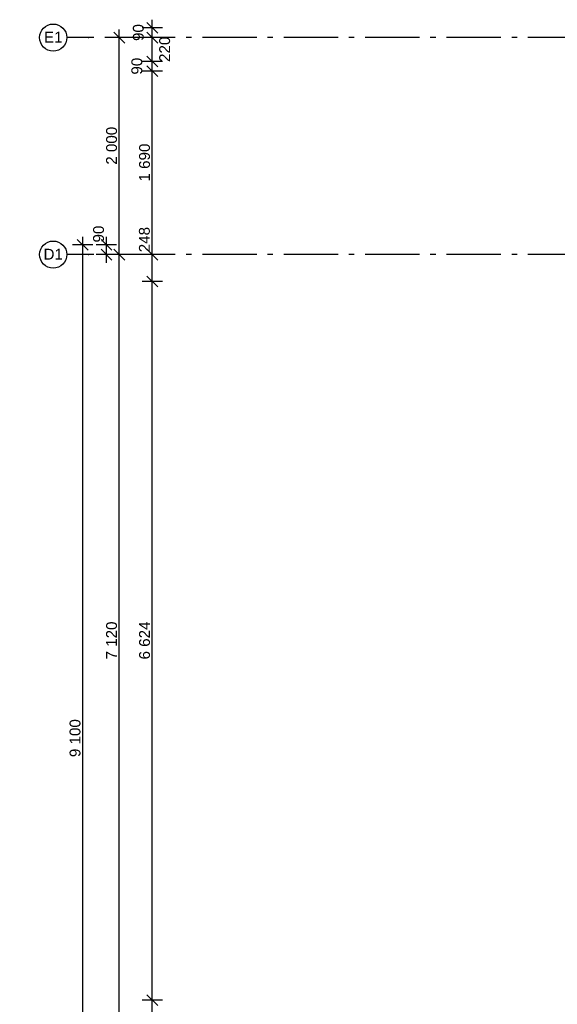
# Model space of a CAD drawing. Header units: millimetres. Extents: x -150 to 340931, y -1115 to 365939.
# Tile 23 of 253: x 271101 to 276055, y 349781 to 358856. Entities that reach past the tile are written whole.
import ezdxf
from ezdxf.enums import TextEntityAlignment as Align

# ---------------------------------------------------------------- set-up
doc = ezdxf.new("R2010")
doc.units = ezdxf.units.MM
doc.header["$LTSCALE"] = 0.5
doc.header["$MEASUREMENT"] = 0
doc.linetypes.add('Akselinje', pattern=[1500, 1000, -200, 100, -200])
doc.linetypes.add('PLINE', pattern=[0])
doc.layers.add('82-- Modullinjer(Nye konstruksjoner)', color=7, linetype='Continuous')
doc.layers.add('842-M___1_50 Målsetting bygning(Nye konstruksjoner)', color=7, linetype='Continuous')
doc.styles.add('GENERATED_STYLE_3', font='arial.ttf')
doc.styles.add('GENERATED_STYLE_5', font='arial.ttf')
doc.dimstyles.new('GENERATED_STYLE__2', dxfattribs={"dimtxt": 100, "dimasz": 95, "dimexe": 0.18, "dimexo": 0.0625, "dimgap": 0, "dimtad": 1, "dimdec": 0, "dimzin": 0, "dimdsep": 46, "dimtxsty": 'GENERATED_STYLE_3', "dimblk": 'ARROWHEAD_6', "dimblk1": 'ARROWHEAD_6', "dimblk2": 'ARROWHEAD_6', "dimcen": 0.09, "dimse1": 1, "dimse2": 1, "dimclrd": 256, "dimclre": 256, "dimclrt": 256, "dimadec": 1, "dimazin": 0, "dimtfac": 1, "dimtdec": 4, "dimtmove": 0, "dimatfit": 3, "dimfxl": 1, "dimtolj": 1, "dimtzin": 0, "dimarcsym": 0})
doc.dimstyles.new('GENERATED_STYLE__4', dxfattribs={"dimtxt": 100, "dimasz": 95, "dimexe": 0.18, "dimexo": 0.0625, "dimgap": 0, "dimtad": 1, "dimdec": 0, "dimzin": 0, "dimdsep": 46, "dimtxsty": 'GENERATED_STYLE_3', "dimblk": 'ARROWHEAD_6', "dimblk1": 'ARROWHEAD_6', "dimblk2": 'ARROWHEAD_6', "dimcen": 0.09, "dimse1": 1, "dimse2": 1, "dimclrd": 256, "dimclre": 256, "dimclrt": 256, "dimadec": 1, "dimazin": 0, "dimtfac": 1, "dimtdec": 4, "dimtmove": 2, "dimatfit": 3, "dimfxl": 1, "dimtolj": 1, "dimtzin": 0, "dimarcsym": 0})

# ---------------------------------------------------------------- blocks, each defined once
blk = doc.blocks.new('Standard grid marker[81]', base_point=(305734.8, 356690.6))
at = {"layer": '82-- Modullinjer(Nye konstruksjoner)', "linetype": 'Akselinje'}
for p, q in [((271734.8, 356690.6), (271534.8, 356690.6)), ((305534.8, 356690.6), (271734.8, 356690.6))]:
    blk.add_line(p, q, dxfattribs=at)
at = {"layer": '82-- Modullinjer(Nye konstruksjoner)', "linetype": 'PLINE'}
blk.add_circle((271409.8, 356690.6), 125, dxfattribs=at)
at = {"layer": '82-- Modullinjer(Nye konstruksjoner)', "linetype": 'Akselinje'}
blk.add_point((271734.8, 356690.6), dxfattribs=at)
blk.add_point((271734.8, 356690.6), dxfattribs=at)
at = {"layer": '82-- Modullinjer(Nye konstruksjoner)', "style": 'GENERATED_STYLE_5'}
for tag, p in [('AC_MarkerText_1_1', (271409.8, 356744.3)), ('AC_MarkerText_1_0', (305859.8, 356744.3))]:
    blk.add_attdef(tag, text='', height=100, rotation=360, dxfattribs=at).set_placement(p, align=Align.TOP_CENTER)
blk = doc.blocks.new('Standard grid marker[83]', base_point=(305734.8, 358690.6))
at = {"layer": '82-- Modullinjer(Nye konstruksjoner)', "linetype": 'Akselinje'}
for p, q in [((271734.8, 358690.6), (271534.8, 358690.6)), ((305534.8, 358690.6), (271734.8, 358690.6))]:
    blk.add_line(p, q, dxfattribs=at)
at = {"layer": '82-- Modullinjer(Nye konstruksjoner)', "linetype": 'PLINE'}
blk.add_circle((271409.8, 358690.6), 125, dxfattribs=at)
at = {"layer": '82-- Modullinjer(Nye konstruksjoner)', "linetype": 'Akselinje'}
blk.add_point((271734.8, 358690.6), dxfattribs=at)
blk.add_point((271734.8, 358690.6), dxfattribs=at)
at = {"layer": '82-- Modullinjer(Nye konstruksjoner)', "style": 'GENERATED_STYLE_5'}
for tag, p in [('AC_MarkerText_1_1', (271409.8, 358744.3)), ('AC_MarkerText_1_0', (305859.8, 358744.3))]:
    blk.add_attdef(tag, text='', height=100, rotation=360, dxfattribs=at).set_placement(p, align=Align.TOP_CENTER)
blk = doc.blocks.new('*D793')
at = {"layer": '842-M___1_50 Målsetting bygning(Nye konstruksjoner)', "linetype": 'PLINE'}
for p, q in [((271968.7, 356740.6), (272068.7, 356640.6)), ((272112.4, 356690.6), (271924.9, 356690.6)), ((272018.7, 349570.7), (272018.7, 356690.6)), ((272112.4, 349570.7), (271924.9, 349570.7)), ((271968.7, 349620.7), (272068.7, 349520.7))]:
    blk.add_line(p, q, dxfattribs=at)
at = {"layer": '842-M___1_50 Målsetting bygning(Nye konstruksjoner)', "insert": (271998.7, 352959.1), "char_height": 100, "attachment_point": 7, "rotation": 90, "style": 'GENERATED_STYLE_3'}
blk.add_mtext('\\A1;{\\pql;\\fArial|b0|i0|c0|p0;\\W1.000000;7\xa0120}', dxfattribs=at)
blk = doc.blocks.new('ARROWHEAD_6')
at = {"linetype": 'Continuous'}
for p, q in [((0, 0), (-1, 0)), ((-0.5, -0.5), (0.5, 0.5))]:
    blk.add_line(p, q, dxfattribs=at)
blk = doc.blocks.new('*D794')
at = {"layer": '842-M___1_50 Målsetting bygning(Nye konstruksjoner)', "linetype": 'PLINE'}
for p, q in [((272068.7, 358640.6), (271968.7, 358740.6)), ((272018.7, 358690.6), (272018.7, 358765.6)), ((272112.4, 358690.6), (271924.9, 358690.6)), ((272018.7, 356690.6), (272018.7, 358690.6)), ((271968.7, 356740.6), (272068.7, 356640.6)), ((272112.4, 356690.6), (271924.9, 356690.6))]:
    blk.add_line(p, q, dxfattribs=at)
at = {"layer": '842-M___1_50 Målsetting bygning(Nye konstruksjoner)', "insert": (271998.7, 357519.1), "char_height": 100, "attachment_point": 7, "rotation": 90, "style": 'GENERATED_STYLE_3'}
blk.add_mtext('\\A1;{\\pql;\\fArial|b0|i0|c0|p0;\\W1.000000;2\xa0000}', dxfattribs=at)
blk = doc.blocks.new('*D795')
at = {"layer": '842-M___1_50 Målsetting bygning(Nye konstruksjoner)', "linetype": 'PLINE'}
for p, q in [((271732, 356730.6), (271632, 356830.6)), ((271682, 356780.6), (271682, 356855.6)), ((271775.7, 356780.6), (271588.2, 356780.6)), ((271682, 347680.7), (271682, 356780.6)), ((271775.7, 347680.7), (271588.2, 347680.7)), ((271632, 347730.7), (271732, 347630.7)), ((271682, 347605.7), (271682, 347680.7))]:
    blk.add_line(p, q, dxfattribs=at)
at = {"layer": '842-M___1_50 Målsetting bygning(Nye konstruksjoner)', "insert": (271662, 352059.1), "char_height": 100, "attachment_point": 7, "rotation": 90, "style": 'GENERATED_STYLE_3'}
blk.add_mtext('\\A1;{\\pql;\\fArial|b0|i0|c0|p0;\\W1.000000;9\xa0100}', dxfattribs=at)
blk = doc.blocks.new('*D797')
at = {"layer": '842-M___1_50 Målsetting bygning(Nye konstruksjoner)', "linetype": 'PLINE'}
for p, q in [((271850.2, 356830.6), (271950.2, 356730.6)), ((271900.2, 356780.6), (271900.2, 356855.6)), ((271994, 356780.6), (271806.5, 356780.6)), ((271950.2, 356640.6), (271850.2, 356740.6)), ((271900.2, 356690.6), (271900.2, 356780.6)), ((271994, 356690.6), (271806.5, 356690.6)), ((271900.2, 356615.6), (271900.2, 356690.6))]:
    blk.add_line(p, q, dxfattribs=at)
at = {"layer": '842-M___1_50 Målsetting bygning(Nye konstruksjoner)', "insert": (271878.8, 356802.1), "char_height": 100, "attachment_point": 7, "rotation": 90, "style": 'GENERATED_STYLE_3'}
blk.add_mtext('\\A1;{\\pql;\\fArial|b0|i0|c0|p0;\\W1.000000;90}', dxfattribs=at)
blk = doc.blocks.new('*D812')
at = {"layer": '842-M___1_50 Målsetting bygning(Nye konstruksjoner)', "linetype": 'PLINE'}
for p, q in [((272272.6, 349868.7), (272372.6, 349768.7)), ((272416.4, 349818.7), (272228.9, 349818.7)), ((272322.6, 349570.7), (272322.6, 349818.7)), ((272416.4, 349570.7), (272228.9, 349570.7)), ((272272.6, 349620.7), (272372.6, 349520.7))]:
    blk.add_line(p, q, dxfattribs=at)
blk = doc.blocks.new('*D813')
at = {"layer": '842-M___1_50 Målsetting bygning(Nye konstruksjoner)', "linetype": 'PLINE'}
for p, q in [((272272.6, 356492.6), (272372.6, 356392.6)), ((272416.4, 356442.6), (272228.9, 356442.6)), ((272322.6, 349818.7), (272322.6, 356442.6)), ((272272.6, 349868.7), (272372.6, 349768.7)), ((272416.4, 349818.7), (272228.9, 349818.7))]:
    blk.add_line(p, q, dxfattribs=at)
at = {"layer": '842-M___1_50 Målsetting bygning(Nye konstruksjoner)', "insert": (272302.6, 352959.1), "char_height": 100, "attachment_point": 7, "rotation": 90, "style": 'GENERATED_STYLE_3'}
blk.add_mtext('\\A1;{\\pql;\\fArial|b0|i0|c0|p0;\\W1.000000;6\xa0624}', dxfattribs=at)
blk = doc.blocks.new('*D814')
at = {"layer": '842-M___1_50 Målsetting bygning(Nye konstruksjoner)', "linetype": 'PLINE'}
for p, q in [((272272.6, 356740.6), (272372.6, 356640.6)), ((272416.4, 356690.6), (272228.9, 356690.6)), ((272322.6, 356442.6), (272322.6, 356690.6)), ((272272.6, 356492.6), (272372.6, 356392.6)), ((272416.4, 356442.6), (272228.9, 356442.6))]:
    blk.add_line(p, q, dxfattribs=at)
blk = doc.blocks.new('*D815')
at = {"layer": '842-M___1_50 Målsetting bygning(Nye konstruksjoner)', "linetype": 'PLINE'}
for p, q in [((272416.4, 358380.6), (272228.9, 358380.6)), ((272272.6, 358430.6), (272372.6, 358330.6)), ((272322.6, 356690.6), (272322.6, 358380.6)), ((272272.6, 356740.6), (272372.6, 356640.6)), ((272416.4, 356690.6), (272228.9, 356690.6))]:
    blk.add_line(p, q, dxfattribs=at)
at = {"layer": '842-M___1_50 Målsetting bygning(Nye konstruksjoner)', "char_height": 100, "attachment_point": 7, "rotation": 90, "style": 'GENERATED_STYLE_3'}
for s, insert in [('\\A1;{\\pql;\\fArial|b0|i0|c0|p0;\\W1.000000;90}', (272231.6, 358349.4)), ('\\A1;{\\pql;\\fArial|b0|i0|c0|p0;\\W1.000000;1\xa0690}', (272302.6, 357364.1)), ('\\A1;{\\pql;\\fArial|b0|i0|c0|p0;\\W1.000000;248}', (272301.2, 356712.1))]:
    blk.add_mtext(s, dxfattribs=dict(at, insert=insert))
blk = doc.blocks.new('*D816')
at = {"layer": '842-M___1_50 Målsetting bygning(Nye konstruksjoner)', "linetype": 'PLINE'}
for p, q in [((272416.4, 358470.6), (272228.9, 358470.6)), ((272272.6, 358520.6), (272372.6, 358420.6)), ((272322.6, 358380.6), (272322.6, 358470.6)), ((272416.4, 358380.6), (272228.9, 358380.6)), ((272272.6, 358430.6), (272372.6, 358330.6))]:
    blk.add_line(p, q, dxfattribs=at)
at = {"layer": '842-M___1_50 Målsetting bygning(Nye konstruksjoner)', "insert": (272487.9, 358466.2), "char_height": 100, "attachment_point": 7, "rotation": 90, "style": 'GENERATED_STYLE_3'}
blk.add_mtext('\\A1;{\\pql;\\fArial|b0|i0|c0|p0;\\W1.000000;220}', dxfattribs=at)
blk = doc.blocks.new('*D817')
at = {"layer": '842-M___1_50 Målsetting bygning(Nye konstruksjoner)', "linetype": 'PLINE'}
for p, q in [((272372.6, 358640.6), (272272.6, 358740.6)), ((272416.4, 358690.6), (272228.9, 358690.6)), ((272322.6, 358470.6), (272322.6, 358690.6)), ((272416.4, 358470.6), (272228.9, 358470.6)), ((272272.6, 358520.6), (272372.6, 358420.6))]:
    blk.add_line(p, q, dxfattribs=at)
at = {"layer": '842-M___1_50 Målsetting bygning(Nye konstruksjoner)', "insert": (272245.3, 358659.4), "char_height": 100, "attachment_point": 7, "rotation": 90, "style": 'GENERATED_STYLE_3'}
blk.add_mtext('\\A1;{\\pql;\\fArial|b0|i0|c0|p0;\\W1.000000;90}', dxfattribs=at)
blk = doc.blocks.new('*D818')
at = {"layer": '842-M___1_50 Målsetting bygning(Nye konstruksjoner)', "linetype": 'PLINE'}
for p, q in [((272272.6, 358830.6), (272372.6, 358730.6)), ((272322.6, 358780.6), (272322.6, 358855.6)), ((272416.4, 358780.6), (272228.9, 358780.6)), ((272372.6, 358640.6), (272272.6, 358740.6)), ((272322.6, 358690.6), (272322.6, 358780.6)), ((272416.4, 358690.6), (272228.9, 358690.6))]:
    blk.add_line(p, q, dxfattribs=at)

msp = doc.modelspace()

# ---------------------------------------------------------------- block references
at = {"layer": '82-- Modullinjer(Nye konstruksjoner)', "linetype": 'PLINE'}
ref = msp.add_blockref('Standard grid marker[83]', (305734.8, 358690.6), dxfattribs=at)
ref.add_attrib('AC_MarkerText_1_1', 'E1', dxfattribs={"color": 7, "height": 100, "rotation": 360, "style": 'GENERATED_STYLE_5'}).set_placement((271409.8, 358744.3), align=Align.TOP_CENTER)
ref = msp.add_blockref('Standard grid marker[81]', (305734.8, 356690.6), dxfattribs=at)
ref.add_attrib('AC_MarkerText_1_1', 'D1', dxfattribs={"color": 7, "height": 100, "rotation": 360, "style": 'GENERATED_STYLE_5'}).set_placement((271409.8, 356744.3), align=Align.TOP_CENTER)

# ---------------------------------------------------------------- dimensions: what is measured, and where the dimension line sits
at = {"layer": '842-M___1_50 Målsetting bygning(Nye konstruksjoner)', "linetype": 'Continuous'}
for base, p1, p2, dimstyle, picture, middle in [((272322.6, 358780.6), (277961, 358690.6), (277961, 358780.6), 'GENERATED_STYLE__4', '*D818', (272195.3, 358735.5)), ((272018.7, 358690.6), (271310.9, 356690.6), (271310.9, 358690.6), 'GENERATED_STYLE__2', '*D794', (271948.7, 357690.6)), ((272322.6, 358690.6), (277961, 358470.6), (277961, 358690.6), 'GENERATED_STYLE__4', '*D817', (272437.9, 358580.4)), ((272322.6, 358470.6), (277961, 358380.6), (277961, 358470.6), 'GENERATED_STYLE__4', '*D816', (272181.6, 358425.5)), ((272322.6, 358380.6), (277600.9, 356690.6), (277961, 358380.6), 'GENERATED_STYLE__2', '*D815', (272252.6, 357535.6)), ((271900.2, 356780.6), (272118.6, 356690.6), (271460.2, 356780.6), 'GENERATED_STYLE__4', '*D797', (271828.8, 356878.2)), ((271682, 356780.6), (277408.7, 347680.7), (277408.7, 356780.6), 'GENERATED_STYLE__2', '*D795', (271612, 352230.6)), ((272018.7, 356690.6), (271100.9, 349570.7), (271310.9, 356690.6), 'GENERATED_STYLE__2', '*D793', (271948.7, 353130.6)), ((272322.6, 356690.6), (276684.9, 356442.6), (277600.9, 356690.6), 'GENERATED_STYLE__4', '*D814', (272251.2, 356826.2)), ((272322.6, 356442.6), (280123.9, 349818.7), (276684.9, 356442.6), 'GENERATED_STYLE__2', '*D813', (272252.6, 353130.6)), ((272322.6, 349818.7), (280371.9, 349570.7), (280123.9, 349818.7), 'GENERATED_STYLE__4', '*D812', (272251.2, 349456.8))]:
    dim = msp.add_linear_dim(base=base, p1=p1, p2=p2, angle=90, dimstyle=dimstyle, dxfattribs=at)
    dim.commit()
    dim.dimension.update_dxf_attribs({"geometry": picture, "text_midpoint": middle, "dimtype": 160, "text_rotation": 90})

doc.saveas('drawing.dxf')
